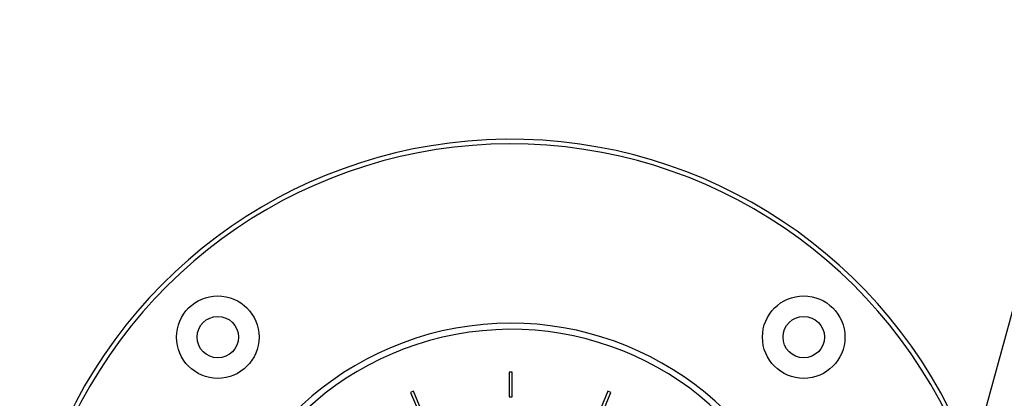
# Model space of a CAD drawing. Header units: millimetres. Extents: x 2183 to 18395, y 1142 to 15955.
# Tile 32 of 46: x 2818 to 3460, y 12606 to 12853. Entities that reach past the tile are written whole.
import ezdxf

# ---------------------------------------------------------------- set-up
doc = ezdxf.new("R2010")
doc.units = ezdxf.units.MM
doc.header["$LTSCALE"] = 2

msp = doc.modelspace()

# ---------------------------------------------------------------- linework, layer by layer
at = {"color": 7, "linetype": 'Continuous', "lineweight": 25}
for p, q in [((3139.37, 12623.46), (3137.37, 12623.46)), ((3137.37, 12623.46), (3137.37, 12607.46)), ((3139.37, 12607.46), (3139.37, 12623.46)), ((3075, 12611.06), (3073.15, 12610.29)), ((3073.15, 12610.29), (3079.28, 12595.51)), ((3081.12, 12596.27), (3075, 12611.06)), ((3201.74, 12611.06), (3195.61, 12596.27)), ((3197.46, 12595.51), (3203.58, 12610.29)), ((3203.58, 12610.29), (3201.74, 12611.06)), ((3137.37, 12607.46), (3139.37, 12607.46))]:
    msp.add_line(p, q, dxfattribs=at)
at = {"color": 7, "linetype": 'Continuous', "lineweight": 25, "flags": 128}
msp.add_lwpolyline([(4084.08, 14917.97), (4000.62, 14613.9), (3914.37, 14299.67), (3828.12, 13985.44), (3741.87, 13671.21), (3612.49, 13199.86), (3547.81, 12964.19), (3483.12, 12728.52), (3427.52, 12525.96)], dxfattribs=at)
at = {"color": 7, "linetype": 'Continuous', "lineweight": 25}
for centre, radius in [((2947.45, 12646.38), 26.88), ((3329.29, 12646.38), 26.88), ((2947.45, 12646.38), 13.5), ((3329.29, 12646.38), 13.5)]:
    msp.add_circle(centre, radius, dxfattribs=at)
for radius, start, end in [(320, 20.19683, 225), (317, 19.41037, 225), (200, 20.6403, 339.3597), (196, 21.0814, 338.9186)]:
    msp.add_arc((3138.37, 12455.46), radius, start, end, dxfattribs=at)

doc.saveas('drawing.dxf')
